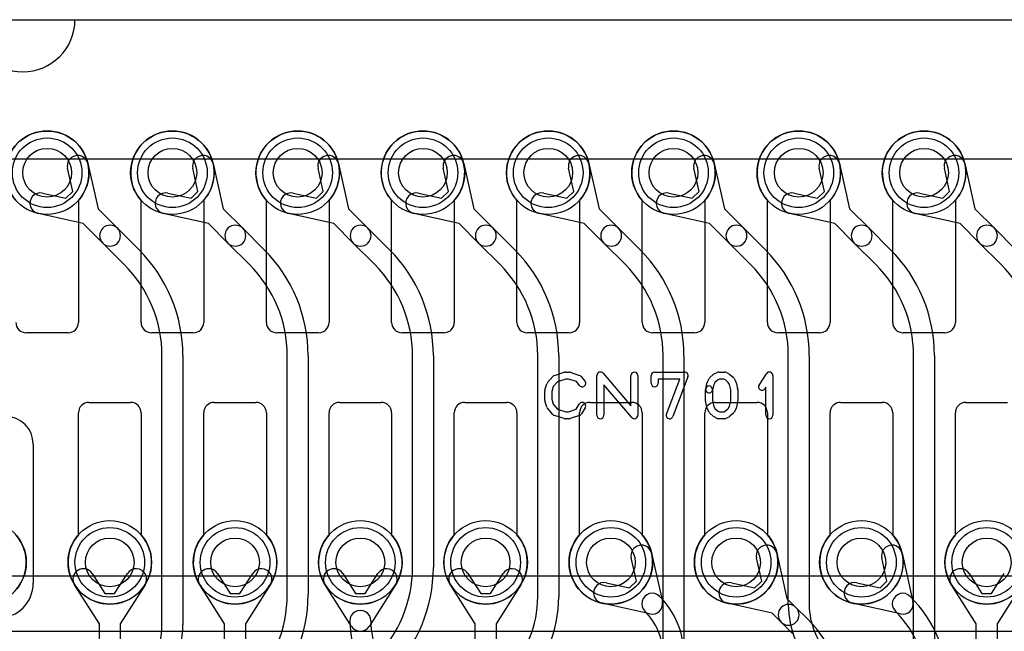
# Model space of a CAD drawing. Extents: x -1.1 to 39.1, y -7.5 to 26.
# Tile 33 of 44: x 14.3 to 21.4, y 21.6 to 26. Entities that reach past the tile are written whole.
import ezdxf

# ---------------------------------------------------------------- set-up
doc = ezdxf.new("R2010")
doc.units = 0
for name, color, linetype in [('Hole', 1, 'CONTINUOUS'), ('L1', 3, 'CONTINUOUS'), ('L2', 3, 'CONTINUOUS'), ('L3', 3, 'CONTINUOUS'), ('L4', 3, 'CONTINUOUS'), ('Outline', 7, 'CONTINUOUS'), ('PartsArea-A', 111, 'CONTINUOUS'), ('PartsArea-B', 111, 'CONTINUOUS'), ('PartsSilk-A', 221, 'CONTINUOUS'), ('Resist-A', 2, 'CONTINUOUS'), ('Resist-B', 2, 'CONTINUOUS')]:
    doc.layers.add(name, color=color, linetype=linetype)

msp = doc.modelspace()

# ---------------------------------------------------------------- linework, layer by layer
at = {"layer": 'Hole'}
for centre in [(14.5, 24.9), (15.4, 24.9), (16.3, 24.9), (17.2, 24.9), (18.1, 24.9), (19, 24.9), (19.9, 24.9), (20.8, 24.9), (14.95, 22.1), (15.85, 22.1), (16.75, 22.1), (17.65, 22.1), (18.55, 22.1), (19.45, 22.1), (20.35, 22.1), (21.25, 22.1)]:
    msp.add_circle(centre, 0.175, dxfattribs=at)
at = {"layer": 'L1'}
for p, q in [((14.725, 24.70157), (14.725, 23.825)), ((15.175, 23.825), (15.175, 24.70157)), ((15.625, 24.70157), (15.625, 23.825)), ((16.075, 23.825), (16.075, 24.70157)), ((16.525, 24.70157), (16.525, 23.825)), ((16.975, 23.825), (16.975, 24.70157)), ((17.425, 24.70157), (17.425, 23.825)), ((17.875, 23.825), (17.875, 24.70157)), ((18.325, 24.70157), (18.325, 23.825)), ((18.775, 23.825), (18.775, 24.70157)), ((19.225, 24.70157), (19.225, 23.825)), ((19.675, 23.825), (19.675, 24.70157)), ((20.125, 24.70157), (20.125, 23.825)), ((20.575, 23.825), (20.575, 24.70157)), ((21.025, 24.70157), (21.025, 23.825)), ((14.65, 23.75), (14.35, 23.75)), ((15.55, 23.75), (15.25, 23.75)), ((16.45, 23.75), (16.15, 23.75)), ((17.35, 23.75), (17.05, 23.75)), ((18.25, 23.75), (17.95, 23.75)), ((19.15, 23.75), (18.85, 23.75)), ((20.05, 23.75), (19.75, 23.75)), ((20.95, 23.75), (20.65, 23.75)), ((14.8, 23.25), (15.1, 23.25)), ((15.7, 23.25), (16, 23.25)), ((16.6, 23.25), (16.9, 23.25)), ((17.5, 23.25), (17.8, 23.25)), ((18.4, 23.25), (18.7, 23.25)), ((19.3, 23.25), (19.6, 23.25)), ((20.2, 23.25), (20.5, 23.25)), ((21.1, 23.25), (21.4, 23.25)), ((14.725, 22.29843), (14.725, 23.175)), ((15.175, 23.175), (15.175, 22.29843)), ((15.625, 22.29843), (15.625, 23.175)), ((16.075, 23.175), (16.075, 22.29843)), ((16.525, 22.29843), (16.525, 23.175)), ((16.975, 23.175), (16.975, 22.29843)), ((17.425, 22.29843), (17.425, 23.175)), ((17.875, 23.175), (17.875, 22.29843)), ((18.325, 22.29843), (18.325, 23.175)), ((18.775, 23.175), (18.775, 22.29843)), ((19.225, 22.29843), (19.225, 23.175)), ((19.675, 23.175), (19.675, 22.29843)), ((20.125, 22.29843), (20.125, 23.175)), ((20.575, 23.175), (20.575, 22.29843)), ((21.025, 22.29843), (21.025, 23.175)), ((16.62334, 22.01964), (16.71494, 21.87526)), ((16.78506, 21.87526), (16.87666, 22.01964)), ((16.68667, 21.63982), (16.49668, 21.93928)), ((17.00332, 21.93928), (16.81333, 21.63982)), ((16.71494, 21.87526), (16.78506, 21.87526))]:
    msp.add_line(p, q, dxfattribs=at)
for centre in [(14.5, 24.9), (15.4, 24.9), (16.3, 24.9), (17.2, 24.9), (18.1, 24.9), (19, 24.9), (19.9, 24.9), (20.8, 24.9), (14.05, 22.1), (14.95, 22.1), (15.85, 22.1), (16.75, 22.1), (17.65, 22.1), (18.55, 22.1), (19.45, 22.1), (20.35, 22.1), (21.25, 22.1)]:
    msp.add_circle(centre, 0.3, dxfattribs=at)
for centre, radius, start, end in [((14.5, 24.9), 0.3, -41.409429, -138.590571), ((15.4, 24.9), 0.3, -41.409429, -138.590571), ((16.3, 24.9), 0.3, -41.409429, -138.590571), ((17.2, 24.9), 0.3, -41.409429, -138.590571), ((18.1, 24.9), 0.3, -41.409429, -138.590571), ((19, 24.9), 0.3, -41.409429, -138.590571), ((19.9, 24.9), 0.3, -41.409429, -138.590571), ((20.8, 24.9), 0.3, -41.409429, -138.590571), ((14.35, 23.825), 0.075, 180, -90), ((14.65, 23.825), 0.075, -90, 0), ((15.25, 23.825), 0.075, 180, -90), ((15.55, 23.825), 0.075, -90, 0), ((16.15, 23.825), 0.075, 180, -90), ((16.45, 23.825), 0.075, -90, 0), ((17.05, 23.825), 0.075, 180, -90), ((17.35, 23.825), 0.075, -90, 0), ((17.95, 23.825), 0.075, 180, -90), ((18.25, 23.825), 0.075, -90, 0), ((18.85, 23.825), 0.075, 180, -90), ((19.15, 23.825), 0.075, -90, 0), ((19.75, 23.825), 0.075, 180, -90), ((20.05, 23.825), 0.075, -90, 0), ((20.65, 23.825), 0.075, 180, -90), ((20.95, 23.825), 0.075, -90, 0), ((14.8, 23.175), 0.075, 90, 180), ((15.1, 23.175), 0.075, 0, 90), ((15.7, 23.175), 0.075, 90, 180), ((16, 23.175), 0.075, 0, 90), ((16.6, 23.175), 0.075, 90, 180), ((16.9, 23.175), 0.075, 0, 90), ((17.5, 23.175), 0.075, 90, 180), ((17.8, 23.175), 0.075, 0, 90), ((18.4, 23.175), 0.075, 90, 180), ((18.7, 23.175), 0.075, 0, 90), ((19.3, 23.175), 0.075, 90, 180), ((19.6, 23.175), 0.075, 0, 90), ((20.2, 23.175), 0.075, 90, 180), ((20.5, 23.175), 0.075, 0, 90), ((21.1, 23.175), 0.075, 90, 180), ((14.05, 22.1), 0.3, 138.590571, 41.409429), ((14.95, 22.1), 0.3, 138.590571, 41.409429), ((15.85, 22.1), 0.3, 138.590571, 41.409429), ((16.75, 22.1), 0.3, 138.590571, 41.409429), ((17.65, 22.1), 0.3, 138.590571, 41.409429), ((18.55, 22.1), 0.3, 138.590571, 41.409429), ((19.45, 22.1), 0.3, 138.590571, 41.409429), ((20.35, 22.1), 0.3, 138.590571, 41.409429), ((21.25, 22.1), 0.3, 138.590571, 41.409429), ((16.56001, 21.97946), 0.075, 32.393266, -147.607243), ((16.93999, 21.97946), 0.075, -32.393266, 147.607243), ((16.75, 21.67999), 0.075, 0, -179.999152), ((17.42596, 21.68), 0.75096, -179.999237, -135), ((17.42596, 21.68), 0.60096, -179.999047, -135), ((16.75, 21.68), 0.075, -147.606734, -32.393266)]:
    msp.add_arc(centre, radius, start, end, dxfattribs=at)
at = {"layer": 'L2'}
msp.add_line((13.70007, 21.60687), (24.4, 21.60687), dxfattribs=at)
at = {"layer": 'L3'}
for p, q in [((14.6837, 24.76589), (14.64639, 24.93273)), ((14.79277, 24.96547), (14.86541, 24.64065)), ((15.5837, 24.76589), (15.54639, 24.93273)), ((15.69277, 24.96547), (15.76541, 24.64065)), ((16.4837, 24.76589), (16.44639, 24.93273)), ((16.59277, 24.96547), (16.66541, 24.64065)), ((17.3837, 24.76589), (17.34639, 24.93273)), ((17.49277, 24.96547), (17.56541, 24.64065)), ((18.2837, 24.76589), (18.24639, 24.93273)), ((18.39277, 24.96547), (18.46541, 24.64065)), ((19.1837, 24.76589), (19.14639, 24.93273)), ((19.29277, 24.96547), (19.36541, 24.64065)), ((20.0837, 24.76589), (20.04639, 24.93273)), ((20.19277, 24.96547), (20.26541, 24.64065)), ((20.9837, 24.76589), (20.94639, 24.93273)), ((21.09277, 24.96547), (21.16541, 24.64065)), ((14.63413, 24.71629), (14.6837, 24.76589)), ((15.53413, 24.71629), (15.5837, 24.76589)), ((16.43413, 24.71629), (16.4837, 24.76589)), ((17.33413, 24.71629), (17.3837, 24.76589)), ((18.23413, 24.71629), (18.2837, 24.76589)), ((19.13413, 24.71629), (19.1837, 24.76589)), ((20.03413, 24.71629), (20.0837, 24.76589)), ((20.93413, 24.71629), (20.9837, 24.76589)), ((14.46726, 24.75361), (14.63413, 24.71629)), ((15.36726, 24.75361), (15.53413, 24.71629)), ((16.26726, 24.75361), (16.43413, 24.71629)), ((17.16726, 24.75361), (17.33413, 24.71629)), ((18.06726, 24.75361), (18.23413, 24.71629)), ((18.96726, 24.75361), (19.13413, 24.71629)), ((19.86726, 24.75361), (20.03413, 24.71629)), ((20.76726, 24.75361), (20.93413, 24.71629)), ((14.86541, 24.64065), (15.00507, 24.50098)), ((15.76541, 24.64065), (15.90507, 24.50098)), ((16.66541, 24.64065), (16.80507, 24.50098)), ((17.56541, 24.64065), (17.70507, 24.50098)), ((18.46541, 24.64065), (18.60507, 24.50098)), ((19.36541, 24.64065), (19.50507, 24.50098)), ((20.26541, 24.64065), (20.40507, 24.50098)), ((21.16541, 24.64065), (21.30507, 24.50098)), ((14.75935, 24.53458), (14.43452, 24.60723)), ((15.65935, 24.53458), (15.33452, 24.60723)), ((16.55935, 24.53458), (16.23452, 24.60723)), ((17.45935, 24.53458), (17.13452, 24.60723)), ((18.35935, 24.53458), (18.03452, 24.60723)), ((19.25935, 24.53458), (18.93452, 24.60723)), ((20.15935, 24.53458), (19.83452, 24.60723)), ((21.05935, 24.53458), (20.73452, 24.60723)), ((14.89901, 24.39492), (14.75935, 24.53458)), ((15.00507, 24.50098), (15.16013, 24.34593)), ((15.79901, 24.39492), (15.65935, 24.53458)), ((15.90507, 24.50098), (16.06013, 24.34593)), ((16.69901, 24.39492), (16.55935, 24.53458)), ((16.80507, 24.50098), (16.96013, 24.34593)), ((17.59901, 24.39492), (17.45935, 24.53458)), ((17.70507, 24.50098), (17.86013, 24.34593)), ((18.49901, 24.39492), (18.35935, 24.53458)), ((18.60507, 24.50098), (18.76013, 24.34593)), ((19.39901, 24.39492), (19.25935, 24.53458)), ((19.50507, 24.50098), (19.66013, 24.34593)), ((20.29901, 24.39492), (20.15935, 24.53458)), ((20.40507, 24.50098), (20.56013, 24.34593)), ((21.19901, 24.39492), (21.05935, 24.53458)), ((21.30507, 24.50098), (21.46013, 24.34593)), ((15.05407, 24.23986), (14.89901, 24.39492)), ((15.95407, 24.23986), (15.79901, 24.39492)), ((16.85407, 24.23986), (16.69901, 24.39492)), ((17.75407, 24.23986), (17.59901, 24.39492)), ((18.65407, 24.23986), (18.49901, 24.39492)), ((19.55407, 24.23986), (19.39901, 24.39492)), ((20.45407, 24.23986), (20.29901, 24.39492)), ((21.35407, 24.23986), (21.19901, 24.39492)), ((15.325, 21.65202), (15.325, 23.58578)), ((15.475, 23.58578), (15.475, 21.65202)), ((16.225, 21.86853), (16.225, 23.58578)), ((16.375, 23.58578), (16.375, 21.86853)), ((17.125, 22.06421), (17.125, 23.58578)), ((17.275, 23.58578), (17.275, 22.06421)), ((18.025, 21.85354), (18.025, 23.58578)), ((18.175, 23.58578), (18.175, 21.85354)), ((18.925, 20.21421), (18.925, 23.58578)), ((19.075, 23.58578), (19.075, 20.21421)), ((19.825, 21.79747), (19.825, 23.58578)), ((19.975, 23.58578), (19.975, 21.79747)), ((20.725, 20.03284), (20.725, 23.58578)), ((20.875, 23.58578), (20.875, 20.03284)), ((14.4, 22.95), (14.4, 21.94997))]:
    msp.add_line(p, q, dxfattribs=at)
for centre in [(14.5, 24.9), (15.4, 24.9), (16.3, 24.9), (17.2, 24.9), (18.1, 24.9), (19, 24.9), (19.9, 24.9), (20.8, 24.9), (14.05, 22.1)]:
    msp.add_circle(centre, 0.3, dxfattribs=at)
for centre, radius, start, end in [((14.71958, 24.9491), 0.075, 12.607528, -167.394962), ((15.61958, 24.9491), 0.075, 12.607528, -167.394962), ((16.51958, 24.9491), 0.075, 12.607528, -167.394962), ((17.41958, 24.9491), 0.075, 12.607528, -167.394962), ((18.31958, 24.9491), 0.075, 12.607528, -167.394962), ((19.21958, 24.9491), 0.075, 12.607528, -167.394962), ((20.11958, 24.9491), 0.075, 12.607528, -167.394962), ((21.01958, 24.9491), 0.075, 12.607528, -167.394962), ((14.45089, 24.68042), 0.075, 77.392472, -102.606615), ((15.35089, 24.68042), 0.075, 77.392472, -102.606615), ((16.25089, 24.68042), 0.075, 77.392472, -102.606615), ((17.15089, 24.68042), 0.075, 77.392472, -102.606615), ((18.05089, 24.68042), 0.075, 77.392472, -102.606615), ((18.95089, 24.68042), 0.075, 77.392472, -102.606615), ((19.85089, 24.68042), 0.075, 77.392472, -102.606615), ((20.75089, 24.68042), 0.075, 77.392472, -102.606615), ((14.95204, 24.44795), 0.075, 45, -135), ((14.95204, 24.44795), 0.075, -135, 44.999366), ((15.85204, 24.44795), 0.075, 45, -135), ((15.85204, 24.44795), 0.075, -135, 44.999366), ((16.75204, 24.44795), 0.075, 45, -135), ((16.75204, 24.44795), 0.075, -135, 44.999366), ((17.65204, 24.44795), 0.075, 45, -135), ((17.65204, 24.44795), 0.075, -135, 44.999366), ((18.55204, 24.44795), 0.075, 45, -135), ((18.55204, 24.44795), 0.075, -135, 44.999366), ((19.45204, 24.44795), 0.075, 45, -135), ((19.45204, 24.44795), 0.075, -135, 44.999366), ((20.35204, 24.44795), 0.075, 45, -135), ((20.35204, 24.44795), 0.075, -135, 44.999366), ((21.25204, 24.44795), 0.075, 45, -135), ((21.25204, 24.44795), 0.075, -135, 44.999366), ((14.4, 23.58578), 1.075, 0, 45.000754), ((15.3, 23.58578), 1.075, 0, 45.000754), ((16.2, 23.58578), 1.075, 0, 45.000754), ((17.1, 23.58578), 1.075, 0, 45.000754), ((18, 23.58578), 1.075, 0, 45.000754), ((18.9, 23.58578), 1.075, 0, 45.000754), ((19.8, 23.58578), 1.075, 0, 45.000754), ((14.4, 23.58578), 0.925, 0, 45.000438), ((15.3, 23.58578), 0.925, 0, 45.000438), ((16.2, 23.58578), 0.925, 0, 45.000438), ((17.1, 23.58578), 0.925, 0, 45.000438), ((18, 23.58578), 0.925, 0, 45.000438), ((18.9, 23.58578), 0.925, 0, 45.000438), ((19.8, 23.58578), 0.925, 0, 45.000438), ((20.7, 23.58578), 0.925, 0, 45.000438), ((14.2, 22.95), 0.2, 0, 90), ((16.2, 22.06422), 0.925, -45, -0.000619), ((16.2, 22.06422), 1.075, -45, -0.000533), ((14.15003, 21.94997), 0.24997, -90, 0), ((15.3, 21.86854), 0.925, -45, -0.000619), ((15.3, 21.86854), 1.075, -45, -0.000533), ((17.24647, 21.85355), 0.77853, -45, -0.000736), ((17.24647, 21.85355), 0.92853, -45, -0.000617), ((20.49745, 21.79747), 0.67245, 180, -135), ((20.49745, 21.79747), 0.52245, 180, -135), ((14.67086, 21.65202), 0.65414, -45, 0), ((14.67086, 21.65202), 0.80414, -45, 0)]:
    msp.add_arc(centre, radius, start, end, dxfattribs=at)
at = {"layer": 'L4'}
for p, q in [((14.725, 24.70157), (14.725, 23.825)), ((15.175, 23.825), (15.175, 24.70157)), ((15.625, 24.70157), (15.625, 23.825)), ((16.075, 23.825), (16.075, 24.70157)), ((16.525, 24.70157), (16.525, 23.825)), ((16.975, 23.825), (16.975, 24.70157)), ((17.425, 24.70157), (17.425, 23.825)), ((17.875, 23.825), (17.875, 24.70157)), ((18.325, 24.70157), (18.325, 23.825)), ((18.775, 23.825), (18.775, 24.70157)), ((19.225, 24.70157), (19.225, 23.825)), ((19.675, 23.825), (19.675, 24.70157)), ((20.125, 24.70157), (20.125, 23.825)), ((20.575, 23.825), (20.575, 24.70157)), ((21.025, 24.70157), (21.025, 23.825)), ((14.65, 23.75), (14.35, 23.75)), ((15.55, 23.75), (15.25, 23.75)), ((16.45, 23.75), (16.15, 23.75)), ((17.35, 23.75), (17.05, 23.75)), ((18.25, 23.75), (17.95, 23.75)), ((19.15, 23.75), (18.85, 23.75)), ((20.05, 23.75), (19.75, 23.75)), ((20.95, 23.75), (20.65, 23.75)), ((14.8, 23.25), (15.1, 23.25)), ((15.7, 23.25), (16, 23.25)), ((16.6, 23.25), (16.9, 23.25)), ((17.5, 23.25), (17.8, 23.25)), ((18.4, 23.25), (18.7, 23.25)), ((19.3, 23.25), (19.6, 23.25)), ((20.2, 23.25), (20.5, 23.25)), ((21.1, 23.25), (21.4, 23.25)), ((14.725, 22.29843), (14.725, 23.175)), ((15.175, 23.175), (15.175, 22.29843)), ((15.625, 22.29843), (15.625, 23.175)), ((16.075, 23.175), (16.075, 22.29843)), ((16.525, 22.29843), (16.525, 23.175)), ((16.975, 23.175), (16.975, 22.29843)), ((17.425, 22.29843), (17.425, 23.175)), ((17.875, 23.175), (17.875, 22.29843)), ((18.325, 22.29843), (18.325, 23.175)), ((18.775, 23.175), (18.775, 22.29843)), ((19.225, 22.29843), (19.225, 23.175)), ((19.675, 23.175), (19.675, 22.29843)), ((20.125, 22.29843), (20.125, 23.175)), ((20.575, 23.175), (20.575, 22.29843)), ((21.025, 22.29843), (21.025, 23.175)), ((18.84277, 22.16547), (18.92017, 21.81939)), ((19.74277, 22.16547), (19.81542, 21.84064)), ((20.64277, 22.16547), (20.72017, 21.81939)), ((18.73371, 21.96588), (18.69639, 22.13273)), ((19.63371, 21.96587), (19.59639, 22.13273)), ((20.53371, 21.96588), (20.49639, 22.13273)), ((14.82334, 22.01964), (14.91494, 21.87526)), ((14.98506, 21.87526), (15.07666, 22.01964)), ((15.72334, 22.01964), (15.81494, 21.87526)), ((15.88506, 21.87526), (15.97666, 22.01964)), ((17.52335, 22.01964), (17.61495, 21.87526)), ((17.68505, 21.87526), (17.77665, 22.01964)), ((21.12334, 22.01964), (21.21494, 21.87526)), ((21.28506, 21.87526), (21.37666, 22.01964)), ((14.875, 21.65821), (14.69668, 21.93928)), ((15.20332, 21.93928), (15.025, 21.65821)), ((15.775, 21.65821), (15.59668, 21.93928)), ((16.10332, 21.93928), (15.925, 21.65821)), ((17.575, 21.65822), (17.39669, 21.93928)), ((17.90331, 21.93928), (17.725, 21.65822)), ((18.51727, 21.95361), (18.68412, 21.91629)), ((18.68412, 21.91629), (18.73371, 21.96588)), ((19.41726, 21.95361), (19.5841, 21.91629)), ((19.5841, 21.91629), (19.63371, 21.96587)), ((20.31727, 21.95361), (20.48412, 21.91629)), ((20.48412, 21.91629), (20.53371, 21.96588)), ((21.175, 21.65821), (20.99668, 21.93928)), ((21.50332, 21.93928), (21.325, 21.65821)), ((14.91494, 21.87526), (14.98506, 21.87526)), ((15.81494, 21.87526), (15.88506, 21.87526)), ((17.61495, 21.87526), (17.68505, 21.87526)), ((21.21494, 21.87526), (21.28506, 21.87526)), ((18.83061, 21.72983), (18.48453, 21.80723)), ((19.70936, 21.73457), (19.38452, 21.80723)), ((19.81542, 21.84064), (19.88007, 21.77598)), ((20.63061, 21.72983), (20.28453, 21.80723)), ((19.77401, 21.66992), (19.70936, 21.73457)), ((19.88007, 21.77598), (19.96013, 21.69593)), ((14.875, 14.65), (14.875, 21.65821)), ((15.025, 21.65821), (15.025, 14.65)), ((15.775, 19.63141), (15.775, 21.65821)), ((15.925, 21.65821), (15.925, 19.63141)), ((17.575, 14.39766), (17.575, 21.65822)), ((17.725, 21.65822), (17.725, 14.39766)), ((19.85407, 21.58986), (19.77401, 21.66992)), ((21.175, 11.49766), (21.175, 21.65821)), ((21.325, 21.65821), (21.325, 11.49766))]:
    msp.add_line(p, q, dxfattribs=at)
for centre in [(14.5, 24.9), (15.4, 24.9), (16.3, 24.9), (17.2, 24.9), (18.1, 24.9), (19, 24.9), (19.9, 24.9), (20.8, 24.9), (14.05, 22.1), (14.95, 22.1), (15.85, 22.1), (16.75, 22.1), (17.65, 22.1), (18.55, 22.1), (19.45, 22.1), (20.35, 22.1), (21.25, 22.1)]:
    msp.add_circle(centre, 0.3, dxfattribs=at)
for centre, radius, start, end in [((14.5, 24.9), 0.3, -41.409429, -138.590571), ((15.4, 24.9), 0.3, -41.409429, -138.590571), ((16.3, 24.9), 0.3, -41.409429, -138.590571), ((17.2, 24.9), 0.3, -41.409429, -138.590571), ((18.1, 24.9), 0.3, -41.409429, -138.590571), ((19, 24.9), 0.3, -41.409429, -138.590571), ((19.9, 24.9), 0.3, -41.409429, -138.590571), ((20.8, 24.9), 0.3, -41.409429, -138.590571), ((14.35, 23.825), 0.075, 180, -90), ((14.65, 23.825), 0.075, -90, 0), ((15.25, 23.825), 0.075, 180, -90), ((15.55, 23.825), 0.075, -90, 0), ((16.15, 23.825), 0.075, 180, -90), ((16.45, 23.825), 0.075, -90, 0), ((17.05, 23.825), 0.075, 180, -90), ((17.35, 23.825), 0.075, -90, 0), ((17.95, 23.825), 0.075, 180, -90), ((18.25, 23.825), 0.075, -90, 0), ((18.85, 23.825), 0.075, 180, -90), ((19.15, 23.825), 0.075, -90, 0), ((19.75, 23.825), 0.075, 180, -90), ((20.05, 23.825), 0.075, -90, 0), ((20.65, 23.825), 0.075, 180, -90), ((20.95, 23.825), 0.075, -90, 0), ((14.8, 23.175), 0.075, 90, 180), ((15.1, 23.175), 0.075, 0, 90), ((15.7, 23.175), 0.075, 90, 180), ((16, 23.175), 0.075, 0, 90), ((16.6, 23.175), 0.075, 90, 180), ((16.9, 23.175), 0.075, 0, 90), ((17.5, 23.175), 0.075, 90, 180), ((17.8, 23.175), 0.075, 0, 90), ((18.4, 23.175), 0.075, 90, 180), ((18.7, 23.175), 0.075, 0, 90), ((19.3, 23.175), 0.075, 90, 180), ((19.6, 23.175), 0.075, 0, 90), ((20.2, 23.175), 0.075, 90, 180), ((20.5, 23.175), 0.075, 0, 90), ((21.1, 23.175), 0.075, 90, 180), ((14.05, 22.1), 0.3, 138.590571, 41.409429), ((14.95, 22.1), 0.3, 138.590571, 41.409429), ((15.85, 22.1), 0.3, 138.590571, 41.409429), ((16.75, 22.1), 0.3, 138.590571, 41.409429), ((17.65, 22.1), 0.3, 138.590571, 41.409429), ((18.55, 22.1), 0.3, 138.590571, 41.409429), ((19.45, 22.1), 0.3, 138.590571, 41.409429), ((20.35, 22.1), 0.3, 138.590571, 41.409429), ((21.25, 22.1), 0.3, 138.590571, 41.409429), ((18.76958, 22.1491), 0.075, 12.607528, -167.393385), ((19.66958, 22.1491), 0.075, 12.607528, -167.393737), ((20.56958, 22.1491), 0.075, 12.607528, -167.393385), ((14.76001, 21.97946), 0.075, 32.393266, -147.607243), ((15.13999, 21.97946), 0.075, -32.393266, 147.607243), ((15.66001, 21.97946), 0.075, 32.393266, -147.607243), ((16.03999, 21.97946), 0.075, -32.393266, 147.607243), ((17.46002, 21.97946), 0.075, 32.393266, -147.607741), ((17.83998, 21.97946), 0.075, -32.393266, 147.607741), ((21.06001, 21.97946), 0.075, 32.393266, -147.607243), ((18.5009, 21.88042), 0.075, 77.392472, -102.606615), ((19.40089, 21.88042), 0.075, 77.392472, -102.607839), ((20.3009, 21.88042), 0.075, 77.392472, -102.606615), ((18.84699, 21.80301), 0.075, 44.994598, -135.000776), ((20.64699, 21.80301), 0.075, 44.994598, -135.000469), ((18.84698, 21.80302), 0.075, -102.607528, 12.607528), ((18.47758, 21.43361), 0.59742, 0, 44.998644), ((19.82704, 21.72295), 0.075, 45, -135), ((20.64698, 21.80302), 0.075, -102.607528, 12.607528), ((20.03616, 21.19219), 0.93884, 0, 44.999137), ((18.47758, 21.43361), 0.44742, 0, 44.999094), ((19.82704, 21.72295), 0.075, -135, 44.99924), ((20.03616, 21.19219), 0.78884, 0, 44.999486), ((19.2, 20.93578), 1.075, 0, 45.000754)]:
    msp.add_arc(centre, radius, start, end, dxfattribs=at)
at = {"layer": 'Outline'}
msp.add_line((14.7, 26), (23.3, 26), dxfattribs=at)
msp.add_arc((14.325, 26), 0.375, 180, 0, dxfattribs=at)
at = {"layer": 'PartsArea-A'}
msp.add_line((10, 26), (28, 26), dxfattribs=at)
at = {"layer": 'PartsArea-B'}
msp.add_line((10, 26), (28, 26), dxfattribs=at)
at = {"layer": 'PartsSilk-A'}
for p, q in [((18.09508, 23.39239), (18.13397, 23.43683)), ((18.14516, 23.44418), (18.2146, 23.4664)), ((18.22612, 23.41759), (18.16702, 23.39868)), ((18.22222, 23.46759), (18.25, 23.46759)), ((18.24594, 23.41759), (18.22612, 23.41759)), ((18.30202, 23.3989), (18.24594, 23.41759)), ((18.2579, 23.46631), (18.32457, 23.44409)), ((18.33588, 23.43637), (18.36365, 23.40304)), ((18.45, 23.15741), (18.45, 23.44259)), ((18.49398, 23.45886), (18.69444, 23.22499)), ((18.69444, 23.22499), (18.69444, 23.44259)), ((18.74444, 23.44259), (18.74444, 23.15741)), ((18.83889, 23.38704), (18.83889, 23.44259)), ((18.86389, 23.46759), (19.08056, 23.46759)), ((19.04432, 23.41759), (18.88889, 23.41759)), ((18.88889, 23.41759), (18.88889, 23.38704)), ((18.94885, 23.16629), (19.04432, 23.41759)), ((19.10393, 23.43371), (18.99559, 23.14853)), ((19.24431, 23.39822), (19.25542, 23.42044)), ((19.26117, 23.42795), (19.28617, 23.45017)), ((19.2916, 23.45384), (19.31382, 23.46495)), ((19.3309, 23.41759), (19.31692, 23.4106)), ((19.325, 23.46759), (19.36944, 23.46759)), ((19.3628, 23.41759), (19.3309, 23.41759)), ((19.37423, 23.41106), (19.3628, 23.41759)), ((19.38184, 23.4643), (19.40129, 23.45319)), ((19.4055, 23.45017), (19.4305, 23.42795)), ((19.43625, 23.42044), (19.44736, 23.39822)), ((19.61513, 23.3747), (19.66791, 23.45618)), ((19.71389, 23.44259), (19.71389, 23.15741)), ((18.07614, 23.33894), (18.09003, 23.38339)), ((18.13618, 23.36344), (18.125, 23.32766)), ((18.16702, 23.39868), (18.13618, 23.36344)), ((18.32523, 23.37104), (18.30202, 23.3989)), ((18.70046, 23.14114), (18.5, 23.37501)), ((18.5, 23.37501), (18.5, 23.15741)), ((19.23131, 23.34865), (19.24242, 23.3931)), ((19.29026, 23.37831), (19.27981, 23.33653)), ((19.29799, 23.39377), (19.29026, 23.37831)), ((19.31692, 23.4106), (19.29799, 23.39377)), ((19.39368, 23.39377), (19.37423, 23.41106)), ((19.40141, 23.37831), (19.39368, 23.39377)), ((19.41111, 23.33951), (19.40141, 23.37831)), ((19.44925, 23.3931), (19.46036, 23.34865)), ((19.66389, 23.35801), (19.65709, 23.34752)), ((19.66389, 23.15741), (19.66389, 23.35801)), ((18.075, 23.26852), (18.075, 23.33148)), ((18.125, 23.32766), (18.125, 23.27234)), ((19.23056, 23.25741), (19.23056, 23.34259)), ((19.28056, 23.34259), (19.28056, 23.26049)), ((19.41111, 23.26049), (19.41111, 23.33951)), ((19.46111, 23.34259), (19.46111, 23.25741)), ((18.09003, 23.21661), (18.07614, 23.26106)), ((18.13397, 23.16317), (18.09508, 23.20761)), ((18.125, 23.27234), (18.13618, 23.23656)), ((18.13618, 23.23656), (18.16702, 23.20132)), ((18.30023, 23.2005), (18.32324, 23.23732)), ((18.36564, 23.21082), (18.33787, 23.16638)), ((19.24242, 23.2069), (19.23131, 23.25135)), ((19.28056, 23.26049), (19.29026, 23.22169)), ((19.29026, 23.22169), (19.29799, 23.20623)), ((19.29799, 23.20623), (19.31692, 23.1894)), ((19.37423, 23.18894), (19.39368, 23.20623)), ((19.39368, 23.20623), (19.40141, 23.22169)), ((19.40141, 23.22169), (19.41111, 23.26049)), ((19.46036, 23.25135), (19.44925, 23.2069)), ((18.2146, 23.1336), (18.14516, 23.15582)), ((18.16702, 23.20132), (18.22612, 23.18241)), ((18.25, 23.13241), (18.22222, 23.13241)), ((18.22612, 23.18241), (18.24594, 23.18241)), ((18.24594, 23.18241), (18.30023, 23.2005)), ((18.32457, 23.15591), (18.2579, 23.13369)), ((19.25542, 23.17956), (19.24431, 23.20178)), ((19.28617, 23.14983), (19.26117, 23.17205)), ((19.31382, 23.13505), (19.2916, 23.14616)), ((19.31692, 23.1894), (19.3309, 23.18241)), ((19.36944, 23.13241), (19.325, 23.13241)), ((19.3309, 23.18241), (19.3628, 23.18241)), ((19.3628, 23.18241), (19.37423, 23.18894)), ((19.40129, 23.14681), (19.38184, 23.1357)), ((19.4305, 23.17205), (19.4055, 23.14983)), ((19.44736, 23.20178), (19.43625, 23.17956))]:
    msp.add_line(p, q, dxfattribs=at)
for centre, start, end in [((18.15278, 23.42037), 107.746418, 138.811918), ((18.22222, 23.44259), 90, 107.746418), ((18.25, 23.44259), 71.579545, 90), ((18.31667, 23.42037), 39.790899, 71.579545), ((18.475, 23.44259), 40.603781, 180), ((18.71944, 23.44259), 0, 180), ((18.86389, 23.44259), 90, 180), ((19.08056, 23.44259), -20.805506, 90), ((19.27778, 23.40926), 131.627831, 153.434949), ((19.30278, 23.43148), 116.565051, 131.62783), ((19.325, 23.44259), 90, 116.565051), ((19.36944, 23.44259), 60.266489, 90), ((19.38889, 23.43148), 48.372169, 60.266489), ((19.41389, 23.40926), 26.565051, 48.37217), ((19.68889, 23.44259), 0, 147.066193), ((18.11389, 23.37593), 138.811918, 162.637772), ((18.34444, 23.38704), -140.209101, 39.800498), ((18.86389, 23.38704), 180, 0), ((19.25556, 23.34259), 0, 180), ((19.25556, 23.34259), 165.969316, -14.03321), ((19.26667, 23.38704), 153.434949, 165.969316), ((19.425, 23.38704), 14.030684, 26.565051), ((19.43611, 23.34259), 0, 14.030684), ((19.63611, 23.36111), 147.066457, -32.933807), ((18.1, 23.33148), 162.637772, 180), ((18.1, 23.26852), 180, -162.637772), ((18.11389, 23.22407), -162.637772, -138.811918), ((18.34444, 23.22407), -32.005383, 147.999253), ((19.25556, 23.25741), 180, -165.969316), ((19.26667, 23.21296), -165.969316, -153.434949), ((19.425, 23.21296), -26.565051, -14.030684), ((19.43611, 23.25741), -14.030684, 0), ((18.15278, 23.17963), -138.811918, -107.746418), ((18.22222, 23.15741), -107.746418, -90), ((18.25, 23.15741), -90, -71.579545), ((18.31667, 23.17963), -71.579545, -32.005383), ((18.475, 23.15741), 180, 0), ((18.71944, 23.15741), -139.396219, 0), ((18.97222, 23.15741), 159.194494, -20.801805), ((19.27778, 23.19074), -153.434949, -131.62783), ((19.30278, 23.16852), -131.627831, -116.565051), ((19.325, 23.15741), -116.565051, -90), ((19.36944, 23.15741), -90, -60.266489), ((19.38889, 23.16852), -60.266489, -48.37217), ((19.41389, 23.19074), -48.372169, -26.565051), ((19.68889, 23.15741), 180, 0)]:
    msp.add_arc(centre, 0.025, start, end, dxfattribs=at)
at = {"layer": 'Resist-A'}
for p, q in [((12.075, 25), (25.925, 25)), ((25.925, 22), (12.075, 22))]:
    msp.add_line(p, q, dxfattribs=at)
for centre in [(14.5, 24.9), (15.4, 24.9), (16.3, 24.9), (17.2, 24.9), (18.1, 24.9), (19, 24.9), (19.9, 24.9), (20.8, 24.9), (14.95, 22.1), (15.85, 22.1), (16.75, 22.1), (17.65, 22.1), (18.55, 22.1), (19.45, 22.1), (20.35, 22.1), (21.25, 22.1)]:
    msp.add_circle(centre, 0.25, dxfattribs=at)
at = {"layer": 'Resist-B'}
for p, q in [((12.075, 25), (25.925, 25)), ((25.925, 22), (12.075, 22))]:
    msp.add_line(p, q, dxfattribs=at)
for centre in [(14.5, 24.9), (15.4, 24.9), (16.3, 24.9), (17.2, 24.9), (18.1, 24.9), (19, 24.9), (19.9, 24.9), (20.8, 24.9), (14.95, 22.1), (15.85, 22.1), (16.75, 22.1), (17.65, 22.1), (18.55, 22.1), (19.45, 22.1), (20.35, 22.1), (21.25, 22.1)]:
    msp.add_circle(centre, 0.25, dxfattribs=at)

doc.saveas('drawing.dxf')
